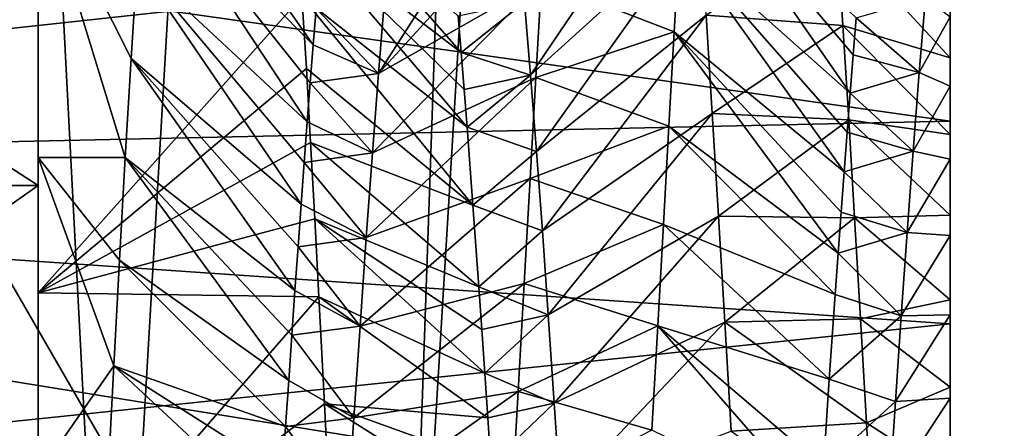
# Model space of a CAD drawing. Header units: metres. Extents: x -26 to 232, y -26 to 26.
# Tile 16 of 55: x -23.027 to -21.57, y 0.789 to 1.394. Entities that reach past the tile are written whole.
import ezdxf

# ---------------------------------------------------------------- set-up
doc = ezdxf.new("R2010")
doc.units = ezdxf.units.M
doc.layers.add('solid_TOP_LEVER_10_541_022_SW0001', color=7, linetype='CONTINUOUS')

msp = doc.modelspace()

# ---------------------------------------------------------------- linework, layer by layer
at = {"layer": 'solid_TOP_LEVER_10_541_022_SW0001'}
for points in [[(-23.414537, 10.099971, 160), (-22.735134, 2.657342, 160), (-22.889906, 0, 160)], [(-23.414516, -10.100019, 160), (-23.414537, 10.099971, 160), (-22.889906, 0, 160)], [(-24.334629, 2.841793), (24.5, 0), (-24.5, 0)], [(-22.296558, 2.70728, 157.800003), (-24.334637, 2.841734, 157.800003), (-24.5, 0, 157.800003)], [(-24.334629, 2.841793), (24.334637, 2.841726), (24.5, 0)], [(-22.460318, 0, 158), (-24.25, 0, 158), (-24.08601, 2.815435, 158)], [(-22.406631, 1.552031, 158), (-22.460318, 0, 158), (-24.08601, 2.815435, 158)], [(-22.735134, 2.657342, 160), (-24.022274, 2.807752, 158.3853), (-24.18577, -0.000218, 158.38533)], [(89.163017, 2.590335, 199.81929), (-24.583544, 2.708534, 172.510864), (-24.733442, -0.001404, 172.478348)], [(-22.460318, 0, 157.800003), (-22.296558, 2.70728, 157.800003), (-24.5, 0, 157.800003)], [(-22.406631, 1.552031, 158), (-22.296558, 2.70728, 157.800003), (-22.460318, 0, 157.800003)], [(-22.735134, 2.657342, 160), (-24.18577, -0.000218, 158.38533), (-23.54978, 0.000003, 159.202255)], [(-22.735134, 2.657342, 160), (-23.54978, 0.000003, 159.202255), (-22.889906, 0, 160)], [(89.385475, 2.361463, 199.87323), (89.163017, 2.590335, 199.81929), (-24.733442, -0.001404, 172.478348)], [(89.586418, 2.112482, 199.922012), (89.385475, 2.361463, 199.87323), (-24.733442, -0.001404, 172.478348)], [(-23, 0.720793, 21.606163), (-23, 1.66669, 21.505577), (-23, 2.121321, 21.878683)], [(-23, 1.189737, 21.801245), (-23, 0.720793, 21.606163), (-23, 2.121321, 21.878683)], [(-23, 1.609562, 22.087069), (-23, 1.189737, 21.801245), (-23, 2.121321, 21.878683)], [(-23, 0.989684, 26.295761), (-23, 2.121318, 26.121319), (-23, 1.666684, 26.494427)], [(-23, 0.989684, 26.295761), (-23, 1.433238, 26.048372), (-23, 2.121318, 26.121319)], [(89.764275, 1.845295, 199.96521), (89.586418, 2.112482, 199.922012), (-24.733442, -0.001404, 172.478348)], [(89.917358, 1.562395, 200.002411), (89.764275, 1.845295, 199.96521), (-24.733442, -0.001404, 172.478348)], [(-21.65, 1.243741, 27.0026), (-24.972551, 1.171185, 27.031635), (-24.941536, 1.708726, 26.764553)], [(-21.65, 1.532026, 21.133749), (-24.941536, 1.708724, 21.235445), (-24.972551, 1.171188, 20.968365)], [(-21.65, 1.532026, 26.866251), (-21.65, 1.243741, 27.0026), (-24.941536, 1.708726, 26.764553)], [(-22.84404, 1.61024, 22.087639), (-22.837126, 1.705537, 22.172121), (-22.592701, 1.356425, 22.438244)], [(-22.837126, 1.705537, 22.172121), (-22.588251, 1.410412, 22.486259), (-22.592701, 1.356425, 22.438244)], [(-22.49608, 1.314304, 22.403046), (-22.238424, 1.717242, 22.183113), (-22.246626, 1.588202, 22.069296)], [(-22.49608, 1.314304, 22.403046), (-22.487106, 1.424015, 22.498907), (-22.238424, 1.717242, 22.183113)], [(-23.799999, 1.66669, 26.494423), (-23.799999, 1.14809, 26.771622), (-23, 1.666684, 26.494427)], [(-23.799999, 1.666684, 21.505573), (-23, 1.66669, 21.505577), (-23, 1.14809, 21.228378)], [(-23.799999, 1.14809, 26.771622), (-23, 1.148085, 26.771624), (-23, 1.666684, 26.494427)], [(-23.799999, 1.148085, 21.228376), (-23.799999, 1.666684, 21.505573), (-23, 1.14809, 21.228378)], [(-23, -1.148085, 21.228376), (-23, 1.14809, 21.228378), (-23, 1.66669, 21.505577)], [(-23, -1.666684, 21.505573), (-23, -1.148085, 21.228376), (-23, 1.66669, 21.505577)], [(-23, 0.222106, 21.509886), (-23, -1.666684, 21.505573), (-23, 1.66669, 21.505577)], [(-23, 0.720793, 21.606163), (-23, 0.222106, 21.509886), (-23, 1.66669, 21.505577)], [(-23, 1.666684, 26.494427), (-23, 1.148085, 26.771624), (-23, 0, 26.5)], [(-23, 0.505258, 26.44841), (-23, 1.666684, 26.494427), (-23, 0, 26.5)], [(-23, 0.505258, 26.44841), (-23, 0.989684, 26.295761), (-23, 1.666684, 26.494427)], [(-22.28006, 1.419699, 25.504639), (-22.271143, 1.311547, 25.600758), (-22.028009, 1.671447, 25.859104)], [(-22.271143, 1.311547, 25.600758), (-22.019703, 1.539618, 25.969664), (-22.028009, 1.671447, 25.859104)], [(-21.798288, 1.285157, 22.379717), (-22.050524, 1.510085, 22.007603), (-22.042639, 1.637667, 22.111073)], [(-21.793772, 1.341641, 22.426647), (-22.042639, 1.637667, 22.111073), (-21.789232, 1.396723, 22.475758)], [(-21.798288, 1.285157, 22.379717), (-22.042639, 1.637667, 22.111073), (-21.793772, 1.341641, 22.426647)], [(-22.62295, 1.629328, 25.896126), (-22.373856, 1.345158, 25.57234), (-22.378286, 1.398732, 25.524363)], [(-22.62295, 1.629328, 25.896126), (-22.616121, 1.530663, 25.976631), (-22.373856, 1.345158, 25.57234)], [(-23, 1.609562, 22.087069), (-22.853218, 1.476727, 21.982754), (-22.862259, 1.336413, 21.887182)], [(-23, 1.609562, 22.087069), (-22.862259, 1.336413, 21.887182), (-22.871092, 1.189943, 21.801355)], [(-23, 1.609562, 22.087069), (-22.871092, 1.189943, 21.801355), (-23, 1.189737, 21.801245)], [(-22.853218, 1.476727, 21.982754), (-22.84404, 1.61024, 22.087639), (-22.601686, 1.242397, 22.347113)], [(-22.84404, 1.61024, 22.087639), (-22.592701, 1.356425, 22.438244), (-22.597179, 1.300397, 22.39183)], [(-22.84404, 1.61024, 22.087639), (-22.597179, 1.300397, 22.39183), (-22.601686, 1.242397, 22.347113)], [(-22.49608, 1.314304, 22.403046), (-22.246626, 1.588202, 22.069296), (-22.254858, 1.451639, 21.964626)], [(90.044365, 1.266333, 200.03331), (89.917358, 1.562395, 200.002411), (-24.733442, -0.001404, 172.478348)], [(-22.406631, 1.552031, 158), (-22.460318, 0, 157.800003), (-22.460318, 0, 158)], [(-21.65, 1.243741, 20.9974), (-21.65, 1.532026, 21.133749), (-24.972551, 1.171188, 20.968365)], [(-22.616121, 1.530663, 25.976631), (-22.365105, 1.234598, 25.661299), (-22.369463, 1.290424, 25.617989)], [(-22.616121, 1.530663, 25.976631), (-22.609419, 1.428046, 26.051996), (-22.365105, 1.234598, 25.661299)], [(-22.616121, 1.530663, 25.976631), (-22.369463, 1.290424, 25.617989), (-22.373856, 1.345158, 25.57234)], [(-22.271143, 1.311547, 25.600758), (-22.262367, 1.198761, 25.687475), (-22.019703, 1.539618, 25.969664)], [(-22.262367, 1.198761, 25.687475), (-22.011158, 1.40052, 26.070879), (-22.019703, 1.539618, 25.969664)], [(-21.65, 1.337084, 25.761648), (-21.65, 1.243741, 27.0026), (-21.65, 1.532026, 26.866251)], [(-21.65, 1.442712, 25.657202), (-21.65, 1.337084, 25.761648), (-21.65, 1.532026, 26.866251)], [(-21.65, 1.493608, 22.485746), (-21.65, 1.532026, 21.133749), (-21.65, 1.243741, 20.9974)], [(-22.011158, 1.40052, 26.070879), (-21.808893, 1.385247, 26.081127), (-21.817219, 1.518911, 25.985676)], [(-21.817219, 1.518911, 25.985676), (-21.65, 1.337084, 25.761648), (-21.65, 1.442712, 25.657202)], [(-21.808893, 1.385247, 26.081127), (-21.65, 1.337084, 25.761648), (-21.817219, 1.518911, 25.985676)], [(-22.254858, 1.451639, 21.964626), (-22.050524, 1.510085, 22.007603), (-22.058378, 1.375976, 21.912731)], [(-21.807245, 1.168562, 22.292759), (-22.058378, 1.375976, 21.912731), (-22.050524, 1.510085, 22.007603)], [(-21.802782, 1.227412, 22.33506), (-22.050524, 1.510085, 22.007603), (-21.798288, 1.285157, 22.379717)], [(-21.807245, 1.168562, 22.292759), (-22.050524, 1.510085, 22.007603), (-21.802782, 1.227412, 22.33506)], [(-21.65, 1.397817, 22.376497), (-21.65, 1.493608, 22.485746), (-21.65, 1.243741, 20.9974)], [(-22.862259, 1.336413, 21.887182), (-22.853218, 1.476727, 21.982754), (-22.610767, 1.120896, 22.263199)], [(-22.853218, 1.476727, 21.982754), (-22.601686, 1.242397, 22.347113), (-22.606218, 1.182513, 22.30419)], [(-22.853218, 1.476727, 21.982754), (-22.606218, 1.182513, 22.30419), (-22.610767, 1.120896, 22.263199)], [(-22.505173, 1.19646, 22.313906), (-22.254858, 1.451639, 21.964626), (-22.263226, 1.308207, 21.869602)], [(-22.505173, 1.19646, 22.313906), (-22.49608, 1.314304, 22.403046), (-22.254858, 1.451639, 21.964626)], [(-22.263226, 1.308207, 21.869602), (-22.254858, 1.451639, 21.964626), (-22.058378, 1.375976, 21.912731)], [(-23, 0.989684, 26.295761), (-22.609419, 1.428046, 26.051996), (-23, 1.433238, 26.048372)], [(-23, 0.989684, 26.295761), (-22.602926, 1.321741, 26.122028), (-22.609419, 1.428046, 26.051996)], [(-22.609419, 1.428046, 26.051996), (-22.356459, 1.119434, 25.741186), (-22.365105, 1.234598, 25.661299)], [(-22.609419, 1.428046, 26.051996), (-22.602926, 1.321741, 26.122028), (-22.356459, 1.119434, 25.741186)], [(-22.588251, 1.410412, 22.486259), (-22.487106, 1.424015, 22.498907), (-22.49608, 1.314304, 22.403046)], [(-22.378286, 1.398732, 25.524363), (-22.373856, 1.345158, 25.57234), (-22.28006, 1.419699, 25.504639)], [(-22.373856, 1.345158, 25.57234), (-22.271143, 1.311547, 25.600758), (-22.28006, 1.419699, 25.504639)], [(-21.789232, 1.396723, 22.475758), (-21.686728, 1.426393, 22.503685), (-21.695871, 1.315573, 22.404573)], [(-21.695871, 1.315573, 22.404573), (-21.686728, 1.426393, 22.503685), (-21.65, 1.397817, 22.376497)], [(-22.592701, 1.356425, 22.438244), (-22.588251, 1.410412, 22.486259), (-22.49608, 1.314304, 22.403046)], [(-22.262367, 1.198761, 25.687475), (-22.253664, 1.081044, 25.765202), (-22.011158, 1.40052, 26.070879)], [(-22.253664, 1.081044, 25.765202), (-22.002241, 1.254789, 26.162291), (-22.011158, 1.40052, 26.070879)], [(-22.011158, 1.40052, 26.070879), (-22.002241, 1.254789, 26.162291), (-21.808893, 1.385247, 26.081127)], [(-22.002241, 1.254789, 26.162291), (-21.800352, 1.245598, 26.167599), (-21.808893, 1.385247, 26.081127)], [(-21.808893, 1.385247, 26.081127), (-21.65, 1.223992, 25.859692), (-21.65, 1.337084, 25.761648)], [(-21.800352, 1.245598, 26.167599), (-21.65, 1.223992, 25.859692), (-21.808893, 1.385247, 26.081127)], [(-21.793772, 1.341641, 22.426647), (-21.789232, 1.396723, 22.475758), (-21.695871, 1.315573, 22.404573)], [(-21.695871, 1.315573, 22.404573), (-21.65, 1.397817, 22.376497), (-21.65, 1.295367, 22.274252)], [(-21.65, 1.295367, 22.274252), (-21.65, 1.397817, 22.376497), (-21.65, 1.243741, 20.9974)], [(-22.263226, 1.308207, 21.869602), (-22.058378, 1.375976, 21.912731), (-22.066322, 1.235935, 21.826878)], [(-21.816065, 1.04814, 22.215471), (-22.066322, 1.235935, 21.826878), (-22.058378, 1.375976, 21.912731)], [(-21.811674, 1.108767, 22.252886), (-22.058378, 1.375976, 21.912731), (-21.807245, 1.168562, 22.292759)], [(-21.816065, 1.04814, 22.215471), (-22.058378, 1.375976, 21.912731), (-21.811674, 1.108767, 22.252886)], [(-22.597179, 1.300397, 22.39183), (-22.592701, 1.356425, 22.438244), (-22.49608, 1.314304, 22.403046)], [(-22.373856, 1.345158, 25.57234), (-22.369463, 1.290424, 25.617989), (-22.271143, 1.311547, 25.600758)], [(-21.798288, 1.285157, 22.379717), (-21.793772, 1.341641, 22.426647), (-21.695871, 1.315573, 22.404573)], [(-22.871092, 1.189943, 21.801355), (-22.862259, 1.336413, 21.887182), (-22.619907, 0.992959, 22.18741)], [(-22.862259, 1.336413, 21.887182), (-22.610767, 1.120896, 22.263199), (-22.615334, 1.057648, 22.22423)], [(-22.862259, 1.336413, 21.887182), (-22.615334, 1.057648, 22.22423), (-22.619907, 0.992959, 22.18741)], [(-21.65, 1.337084, 25.761648), (-21.65, 1.223992, 25.859692), (-21.65, 1.243741, 27.0026)], [(-23, 0.989684, 26.295761), (-22.59663, 1.212004, 26.18656), (-22.602926, 1.321741, 26.122028)], [(-22.602926, 1.321741, 26.122028), (-22.59663, 1.212004, 26.18656), (-22.356459, 1.119434, 25.741186)], [(-22.597179, 1.300397, 22.39183), (-22.49608, 1.314304, 22.403046), (-22.505173, 1.19646, 22.313906)], [(-22.369463, 1.290424, 25.617989), (-22.365105, 1.234598, 25.661299), (-22.271143, 1.311547, 25.600758)], [(-22.365105, 1.234598, 25.661299), (-22.262367, 1.198761, 25.687475), (-22.271143, 1.311547, 25.600758)], [(-21.798288, 1.285157, 22.379717), (-21.695871, 1.315573, 22.404573), (-21.704924, 1.199353, 22.314499)], [(-21.704924, 1.199353, 22.314499), (-21.695871, 1.315573, 22.404573), (-21.65, 1.295367, 22.274252)], [(-22.601686, 1.242397, 22.347113), (-22.597179, 1.300397, 22.39183), (-22.505173, 1.19646, 22.313906)], [(-22.514349, 1.07142, 22.232456), (-22.263226, 1.308207, 21.869602), (-22.271805, 1.158582, 21.78467)], [(-22.514349, 1.07142, 22.232456), (-22.505173, 1.19646, 22.313906), (-22.263226, 1.308207, 21.869602)], [(-22.271805, 1.158582, 21.78467), (-22.263226, 1.308207, 21.869602), (-22.066322, 1.235935, 21.826878)], [(-21.802782, 1.227412, 22.33506), (-21.798288, 1.285157, 22.379717), (-21.704924, 1.199353, 22.314499)], [(-21.704924, 1.199353, 22.314499), (-21.65, 1.295367, 22.274252), (-21.65, 1.187397, 22.179966)], [(-21.65, 1.187397, 22.179966), (-21.65, 1.295367, 22.274252), (-21.65, 1.243741, 20.9974)], [(90.144295, 0.959406, 200.057617), (90.044365, 1.266333, 200.03331), (-24.733442, -0.001404, 172.478348)], [(-22.253664, 1.081044, 25.765202), (-22.244892, 0.957034, 25.834843), (-22.002241, 1.254789, 26.162291)], [(-22.244892, 0.957034, 25.834843), (-21.993036, 1.103081, 26.243483), (-22.002241, 1.254789, 26.162291)], [(-22.002241, 1.254789, 26.162291), (-21.993036, 1.103081, 26.243483), (-21.800352, 1.245598, 26.167599)], [(-21.65, 1.243741, 27.0026), (-21.65, 0.943432, 27.110054), (-24.972551, 1.171185, 27.031635)], [(-21.65, 0.943432, 20.889946), (-21.65, 1.243741, 20.9974), (-24.972551, 1.171188, 20.968365)], [(-22.606218, 1.182513, 22.30419), (-22.601686, 1.242397, 22.347113), (-22.505173, 1.19646, 22.313906)], [(-21.993036, 1.103081, 26.243483), (-21.791622, 1.100559, 26.24472), (-21.800352, 1.245598, 26.167599)], [(-21.800352, 1.245598, 26.167599), (-21.65, 1.10446, 25.95035), (-21.65, 1.223992, 25.859692)], [(-21.791622, 1.100559, 26.24472), (-21.65, 1.10446, 25.95035), (-21.800352, 1.245598, 26.167599)], [(-21.65, 0.979349, 26.032965), (-21.65, 0.943432, 27.110054), (-21.65, 1.243741, 27.0026)], [(-21.65, 1.10446, 25.95035), (-21.65, 0.979349, 26.032965), (-21.65, 1.243741, 27.0026)], [(-21.65, 1.223992, 25.859692), (-21.65, 1.10446, 25.95035), (-21.65, 1.243741, 27.0026)], [(-21.65, 1.187397, 22.179966), (-21.65, 1.243741, 20.9974), (-21.65, 0.943432, 20.889946)], [(-22.365105, 1.234598, 25.661299), (-22.356459, 1.119434, 25.741186), (-22.262367, 1.198761, 25.687475)], [(-22.271805, 1.158582, 21.78467), (-22.066322, 1.235935, 21.826878), (-22.074505, 1.090576, 21.750412)], [(-21.820417, 0.986823, 22.180559), (-22.074505, 1.090576, 21.750412), (-22.066322, 1.235935, 21.826878)], [(-21.820417, 0.986823, 22.180559), (-22.066322, 1.235935, 21.826878), (-21.816065, 1.04814, 22.215471)], [(-21.807245, 1.168562, 22.292759), (-21.802782, 1.227412, 22.33506), (-21.704924, 1.199353, 22.314499)], [(-23, 0.989684, 26.295761), (-22.590466, 1.09911, 26.24543), (-22.59663, 1.212004, 26.18656)], [(-22.59663, 1.212004, 26.18656), (-22.347782, 0.99845, 25.812868), (-22.356459, 1.119434, 25.741186)], [(-22.59663, 1.212004, 26.18656), (-22.590466, 1.09911, 26.24543), (-22.347782, 0.99845, 25.812868)], [(-22.606218, 1.182513, 22.30419), (-22.505173, 1.19646, 22.313906), (-22.514349, 1.07142, 22.232456)], [(-22.356459, 1.119434, 25.741186), (-22.253664, 1.081044, 25.765202), (-22.262367, 1.198761, 25.687475)], [(-21.807245, 1.168562, 22.292759), (-21.704924, 1.199353, 22.314499), (-21.71385, 1.078896, 22.234083)], [(-21.71385, 1.078896, 22.234083), (-21.704924, 1.199353, 22.314499), (-21.65, 1.187397, 22.179966)], [(-23, 1.189737, 21.801245), (-22.871092, 1.189943, 21.801355), (-22.879686, 1.037992, 21.725672)], [(-23, 1.189737, 21.801245), (-22.879686, 1.037992, 21.725672), (-22.888052, 0.88126, 21.660475)], [(-23, 1.189737, 21.801245), (-22.888052, 0.88126, 21.660475), (-23, 0.720793, 21.606163)], [(-22.879686, 1.037992, 21.725672), (-22.871092, 1.189943, 21.801355), (-22.629065, 0.859785, 22.120548)], [(-22.871092, 1.189943, 21.801355), (-22.619907, 0.992959, 22.18741), (-22.624487, 0.926933, 22.152813)], [(-22.871092, 1.189943, 21.801355), (-22.624487, 0.926933, 22.152813), (-22.629065, 0.859785, 22.120548)], [(-22.610767, 1.120896, 22.263199), (-22.606218, 1.182513, 22.30419), (-22.514349, 1.07142, 22.232456)], [(-21.71385, 1.078896, 22.234083), (-21.65, 1.187397, 22.179966), (-21.65, 1.074535, 22.093973)], [(-21.65, 1.074535, 22.093973), (-21.65, 1.187397, 22.179966), (-21.65, 0.943432, 20.889946)], [(-21.65, 0.943432, 20.889946), (-24.972551, 1.171188, 20.968365), (-24.992912, 0.595273, 20.804979)], [(-21.65, 0.634007, 27.187559), (-24.992912, 0.59527, 27.195021), (-24.972551, 1.171185, 27.031635)], [(-21.65, 0.943432, 27.110054), (-21.65, 0.634007, 27.187559), (-24.972551, 1.171185, 27.031635)], [(-21.811674, 1.108767, 22.252886), (-21.807245, 1.168562, 22.292759), (-21.71385, 1.078896, 22.234083)], [(-22.523567, 0.940299, 22.159582), (-22.271805, 1.158582, 21.78467), (-22.28063, 1.003468, 21.710228)], [(-22.523567, 0.940299, 22.159582), (-22.514349, 1.07142, 22.232456), (-22.271805, 1.158582, 21.78467)], [(-22.28063, 1.003468, 21.710228), (-22.271805, 1.158582, 21.78467), (-22.074505, 1.090576, 21.750412)], [(-23.799999, 1.14809, 26.771622), (-23.799999, 0.585248, 26.942358), (-23, 1.148085, 26.771624)], [(-23.799999, 1.148085, 21.228376), (-23, 1.14809, 21.228378), (-23, 0.585248, 21.057642)], [(-23.799999, 0.585248, 26.942358), (-23, 0.585247, 26.942358), (-23, 1.148085, 26.771624)], [(-23.799999, 0.585247, 21.057642), (-23.799999, 1.148085, 21.228376), (-23, 0.585248, 21.057642)], [(-23, -0.585247, 21.057642), (-23, 0.585248, 21.057642), (-23, 1.14809, 21.228378)], [(-23, -1.148085, 21.228376), (-23, -0.585247, 21.057642), (-23, 1.14809, 21.228378)], [(-23, -1.66669, 26.494423), (-23, 0, 26.5), (-23, 1.148085, 26.771624)], [(-23, -1.14809, 26.771622), (-23, 1.148085, 26.771624), (-23, 0.585247, 26.942358)], [(-23, -1.14809, 26.771622), (-23, -1.66669, 26.494423), (-23, 1.148085, 26.771624)], [(-22.615334, 1.057648, 22.22423), (-22.610767, 1.120896, 22.263199), (-22.514349, 1.07142, 22.232456)], [(-22.356459, 1.119434, 25.741186), (-22.347782, 0.99845, 25.812868), (-22.253664, 1.081044, 25.765202)], [(-21.816065, 1.04814, 22.215471), (-21.811674, 1.108767, 22.252886), (-21.71385, 1.078896, 22.234083)], [(-23, 0.989684, 26.295761), (-22.584368, 0.983357, 26.298479), (-22.590466, 1.09911, 26.24543)], [(-22.590466, 1.09911, 26.24543), (-22.338976, 0.870712, 25.87681), (-22.343397, 0.93541, 25.845831)], [(-22.590466, 1.09911, 26.24543), (-22.584368, 0.983357, 26.298479), (-22.338976, 0.870712, 25.87681)], [(-22.590466, 1.09911, 26.24543), (-22.343397, 0.93541, 25.845831), (-22.347782, 0.99845, 25.812868)], [(-22.244892, 0.957034, 25.834843), (-22.235973, 0.826147, 25.896559), (-21.993036, 1.103081, 26.243483)], [(-22.235973, 0.826147, 25.896559), (-21.983725, 0.946128, 26.314053), (-21.993036, 1.103081, 26.243483)], [(-21.993036, 1.103081, 26.243483), (-21.983725, 0.946128, 26.314053), (-21.791622, 1.100559, 26.24472)], [(-21.983725, 0.946128, 26.314053), (-21.782764, 0.950741, 26.312162), (-21.791622, 1.100559, 26.24472)], [(-21.791622, 1.100559, 26.24472), (-21.65, 0.979349, 26.032965), (-21.65, 1.10446, 25.95035)], [(-21.782764, 0.950741, 26.312162), (-21.65, 0.979349, 26.032965), (-21.791622, 1.100559, 26.24472)], [(-22.347782, 0.99845, 25.812868), (-22.244892, 0.957034, 25.834843), (-22.253664, 1.081044, 25.765202)], [(-22.28063, 1.003468, 21.710228), (-22.074505, 1.090576, 21.750412), (-22.083025, 0.940487, 21.683649)], [(-21.829062, 0.861544, 22.117823), (-22.083025, 0.940487, 21.683649), (-22.074505, 1.090576, 21.750412)], [(-21.829062, 0.861544, 22.117823), (-22.074505, 1.090576, 21.750412), (-21.820417, 0.986823, 22.180559)], [(-21.816065, 1.04814, 22.215471), (-21.71385, 1.078896, 22.234083), (-21.72261, 0.95546, 22.163794)], [(-21.72261, 0.95546, 22.163794), (-21.71385, 1.078896, 22.234083), (-21.65, 1.074535, 22.093973)], [(-22.615334, 1.057648, 22.22423), (-22.514349, 1.07142, 22.232456), (-22.523567, 0.940299, 22.159582)], [(-21.72261, 0.95546, 22.163794), (-21.65, 1.074535, 22.093973), (-21.65, 0.956666, 22.016119)], [(-21.65, 0.956666, 22.016119), (-21.65, 1.074535, 22.093973), (-21.65, 0.943432, 20.889946)], [(-22.619907, 0.992959, 22.18741), (-22.615334, 1.057648, 22.22423), (-22.523567, 0.940299, 22.159582)], [(-22.888052, 0.88126, 21.660475), (-22.879686, 1.037992, 21.725672), (-22.633638, 0.791625, 22.090668)], [(-22.879686, 1.037992, 21.725672), (-22.629065, 0.859785, 22.120548), (-22.633638, 0.791625, 22.090668)], [(-21.820417, 0.986823, 22.180559), (-21.816065, 1.04814, 22.215471), (-21.72261, 0.95546, 22.163794)], [(-22.624487, 0.926933, 22.152813), (-22.619907, 0.992959, 22.18741), (-22.523567, 0.940299, 22.159582)], [(-22.532787, 0.80439, 22.09605), (-22.28063, 1.003468, 21.710228), (-22.28969, 0.843589, 21.646629)], [(-22.532787, 0.80439, 22.09605), (-22.523567, 0.940299, 22.159582), (-22.28063, 1.003468, 21.710228)], [(-22.347782, 0.99845, 25.812868), (-22.343397, 0.93541, 25.845831), (-22.244892, 0.957034, 25.834843)], [(-22.28969, 0.843589, 21.646629), (-22.28063, 1.003468, 21.710228), (-22.083025, 0.940487, 21.683649)], [(-23, 0.505258, 26.44841), (-22.584368, 0.983357, 26.298479), (-23, 0.989684, 26.295761)], [(-23, 0.505258, 26.44841), (-22.576244, 0.825101, 26.359917), (-22.584368, 0.983357, 26.298479)], [(-22.584368, 0.983357, 26.298479), (-22.334518, 0.804381, 25.905752), (-22.338976, 0.870712, 25.87681)], [(-22.584368, 0.983357, 26.298479), (-22.576244, 0.825101, 26.359917), (-22.334518, 0.804381, 25.905752)], [(-21.829062, 0.861544, 22.117823), (-21.820417, 0.986823, 22.180559), (-21.72261, 0.95546, 22.163794)], [(-21.782764, 0.950741, 26.312162), (-21.65, 0.849602, 26.106955), (-21.65, 0.979349, 26.032965)], [(-21.65, 0.979349, 26.032965), (-21.65, 0.849602, 26.106955), (-21.65, 0.943432, 27.110054)], [(90.216354, 0.644026, 200.075165), (90.144295, 0.959406, 200.057617), (-24.733442, -0.001404, 172.478348)], [(-22.343397, 0.93541, 25.845831), (-22.338976, 0.870712, 25.87681), (-22.244892, 0.957034, 25.834843)], [(-22.338976, 0.870712, 25.87681), (-22.235973, 0.826147, 25.896559), (-22.244892, 0.957034, 25.834843)], [(-21.983725, 0.946128, 26.314053), (-21.773876, 0.796832, 26.369612), (-21.782764, 0.950741, 26.312162)], [(-21.829062, 0.861544, 22.117823), (-21.72261, 0.95546, 22.163794), (-21.731285, 0.828605, 22.103146)], [(-21.773876, 0.796832, 26.369612), (-21.65, 0.849602, 26.106955), (-21.782764, 0.950741, 26.312162)], [(-21.731285, 0.828605, 22.103146), (-21.65, 0.956666, 22.016119), (-21.65, 0.833342, 21.946213)], [(-21.731285, 0.828605, 22.103146), (-21.72261, 0.95546, 22.163794), (-21.65, 0.956666, 22.016119)], [(-21.65, 0.833342, 21.946213), (-21.65, 0.956666, 22.016119), (-21.65, 0.943432, 20.889946)], [(-21.65, 0.634007, 20.812441), (-21.65, 0.943432, 20.889946), (-24.992912, 0.595273, 20.804979)], [(-22.624487, 0.926933, 22.152813), (-22.523567, 0.940299, 22.159582), (-22.532787, 0.80439, 22.09605)], [(-22.28969, 0.843589, 21.646629), (-22.083025, 0.940487, 21.683649), (-22.09181, 0.786268, 21.626862)], [(-22.235973, 0.826147, 25.896559), (-22.226927, 0.689118, 25.949697), (-21.983725, 0.946128, 26.314053)], [(-22.226927, 0.689118, 25.949697), (-21.974453, 0.784694, 26.373659), (-21.983725, 0.946128, 26.314053)], [(-21.842131, 0.664424, 22.040264), (-22.09181, 0.786268, 21.626862), (-22.083025, 0.940487, 21.683649)], [(-21.837742, 0.73154, 22.063976), (-22.083025, 0.940487, 21.683649), (-21.829062, 0.861544, 22.117823)], [(-21.842131, 0.664424, 22.040264), (-22.083025, 0.940487, 21.683649), (-21.837742, 0.73154, 22.063976)], [(-21.983725, 0.946128, 26.314053), (-21.974453, 0.784694, 26.373659), (-21.773876, 0.796832, 26.369612)], [(-21.65, 0.716471, 26.171717), (-21.65, 0.634007, 27.187559), (-21.65, 0.943432, 27.110054)], [(-21.65, 0.849602, 26.106955), (-21.65, 0.716471, 26.171717), (-21.65, 0.943432, 27.110054)], [(-21.65, 0.833342, 21.946213), (-21.65, 0.943432, 20.889946), (-21.65, 0.634007, 20.812441)], [(-22.629065, 0.859785, 22.120548), (-22.624487, 0.926933, 22.152813), (-22.532787, 0.80439, 22.09605)], [(-23, 0.720793, 21.606163), (-22.888052, 0.88126, 21.660475), (-22.896238, 0.720462, 21.606064)], [(-22.896238, 0.720462, 21.606064), (-22.888052, 0.88126, 21.660475), (-22.642746, 0.653071, 22.038359)], [(-22.888052, 0.88126, 21.660475), (-22.633638, 0.791625, 22.090668), (-22.638199, 0.72268, 22.063261)], [(-22.888052, 0.88126, 21.660475), (-22.638199, 0.72268, 22.063261), (-22.642746, 0.653071, 22.038359)], [(-22.633638, 0.791625, 22.090668), (-22.629065, 0.859785, 22.120548), (-22.532787, 0.80439, 22.09605)], [(-22.338976, 0.870712, 25.87681), (-22.334518, 0.804381, 25.905752), (-22.235973, 0.826147, 25.896559)], [(-21.837742, 0.73154, 22.063976), (-21.829062, 0.861544, 22.117823), (-21.731285, 0.828605, 22.103146)], [(-21.773876, 0.796832, 26.369612), (-21.65, 0.716471, 26.171717), (-21.65, 0.849602, 26.106955)], [(-22.541967, 0.665062, 22.042454), (-22.28969, 0.843589, 21.646629), (-22.298937, 0.679699, 21.594172)], [(-22.541967, 0.665062, 22.042454), (-22.532787, 0.80439, 22.09605), (-22.28969, 0.843589, 21.646629)], [(-22.298937, 0.679699, 21.594172), (-22.28969, 0.843589, 21.646629), (-22.09181, 0.786268, 21.626862)], [(-21.740046, 0.696401, 22.051229), (-21.65, 0.833342, 21.946213), (-21.65, 0.704127, 21.884071)], [(-21.740046, 0.696401, 22.051229), (-21.731285, 0.828605, 22.103146), (-21.65, 0.833342, 21.946213)], [(-21.65, 0.704127, 21.884071), (-21.65, 0.833342, 21.946213), (-21.65, 0.634007, 20.812441)], [(-23, 0.505258, 26.44841), (-22.56802, 0.663016, 26.410479), (-22.576244, 0.825101, 26.359917)], [(-22.576244, 0.825101, 26.359917), (-22.32552, 0.667479, 25.957094), (-22.330032, 0.736605, 25.932535)], [(-22.576244, 0.825101, 26.359917), (-22.56802, 0.663016, 26.410479), (-22.32552, 0.667479, 25.957094)], [(-22.576244, 0.825101, 26.359917), (-22.330032, 0.736605, 25.932535), (-22.334518, 0.804381, 25.905752)], [(-22.334518, 0.804381, 25.905752), (-22.330032, 0.736605, 25.932535), (-22.235973, 0.826147, 25.896559)], [(-22.330032, 0.736605, 25.932535), (-22.226927, 0.689118, 25.949697), (-22.235973, 0.826147, 25.896559)], [(-21.837742, 0.73154, 22.063976), (-21.731285, 0.828605, 22.103146), (-21.740046, 0.696401, 22.051229)], [(-22.633638, 0.791625, 22.090668), (-22.532787, 0.80439, 22.09605), (-22.541967, 0.665062, 22.042454)], [(-22.638199, 0.72268, 22.063261), (-22.633638, 0.791625, 22.090668), (-22.541967, 0.665062, 22.042454)], [(-21.974453, 0.784694, 26.373659), (-21.765087, 0.639544, 26.416813), (-21.773876, 0.796832, 26.369612)], [(-21.765087, 0.639544, 26.416813), (-21.65, 0.716471, 26.171717), (-21.773876, 0.796832, 26.369612)]]:
    msp.add_3dface(points, dxfattribs=at)

doc.saveas('drawing.dxf')
